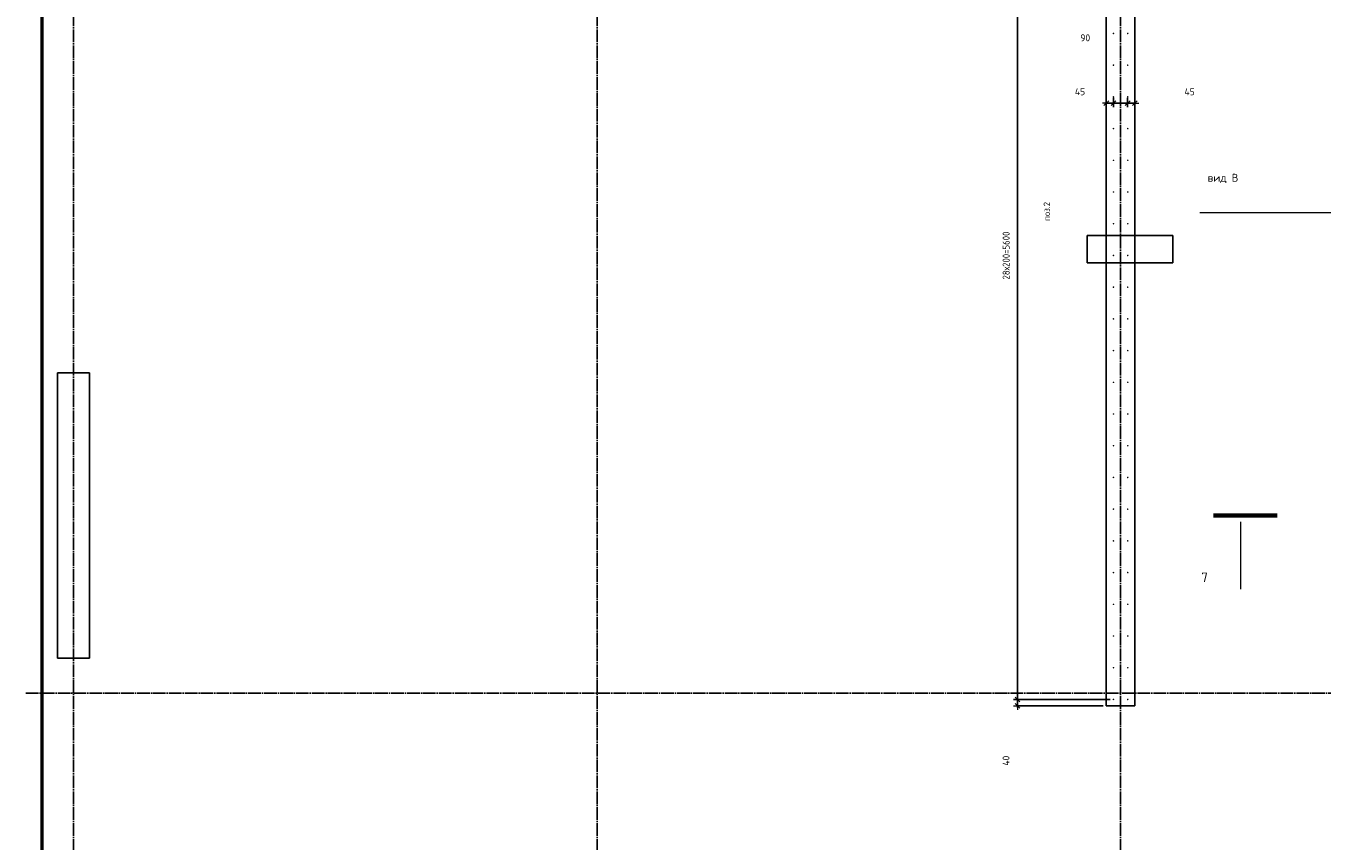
# Model space of a CAD drawing. Header units: millimetres. Extents: x -2258 to 68686, y -2266 to 30725.
# Tile 38 of 83: x 25000 to 33170, y 7467 to 12607. Entities that reach past the tile are written whole.
import ezdxf

# ---------------------------------------------------------------- set-up
doc = ezdxf.new("R2010")
doc.units = ezdxf.units.MM
doc.header["$PDMODE"] = 65
doc.linetypes.add('______11', pattern=[100, 80, -10, 0, -10])
doc.linetypes.add('______5', pattern=[220, 160, -20, 20, -20])
for name, color, linetype, lineweight in [('Standard', 7, 'Continuous', 25), ('Арм.стержн. вертикальными 1', 22, 'Continuous', 35), ('Обозначение разреза_ общее', 7, 'Continuous', 25), ('Размерная линия_ общее', 7, 'Continuous', 13)]:
    doc.layers.add(name, color=color, linetype=linetype, lineweight=lineweight)
doc.layers.add('Осевая линия_ общее', color=7, linetype='______5', lineweight=13, true_color=0xa0a0a0)
doc.styles.add('ISOCPEUR', font='ISOCPEUR')
doc.dimstyles.new('DIMSTYLE_11', dxfattribs={"dimtxt": 44, "dimasz": 50, "dimexe": 0, "dimexo": 0, "dimgap": 22, "dimtad": 2, "dimdec": 0, "dimrnd": 5, "dimzin": 12, "dimdsep": 46, "dimtxsty": 'ISOCPEUR', "dimblk1": 'ALL_ML_STRICH', "dimblk2": 'ALL_ML_STRICH', "dimsah": 1, "dimcen": 0, "dimclrd": 7, "dimclre": 256, "dimclrt": 7, "dimadec": 0, "dimazin": 0, "dimtfac": 1, "dimtdec": 0, "dimtix": 1, "dimtmove": 2, "dimatfit": 3, "dimfxl": 0, "dimtvp": 1.2, "dimtzin": 0, "dimlwd": 0, "dimlwe": -3, "dimarcsym": 0})
doc.dimstyles.new('DIMSTYLE_3', dxfattribs={"dimtxt": 44, "dimasz": 50, "dimexe": 0, "dimexo": 0, "dimgap": 22, "dimtad": 2, "dimdec": 0, "dimrnd": 5, "dimzin": 12, "dimdsep": 46, "dimtxsty": 'ISOCPEUR', "dimblk1": 'ALL_ML_STRICH', "dimblk2": 'ALL_ML_STRICH', "dimsah": 1, "dimcen": 0, "dimclrd": 7, "dimclre": 256, "dimclrt": 7, "dimadec": 0, "dimazin": 0, "dimtfac": 1, "dimtdec": 0, "dimtix": 1, "dimtmove": 2, "dimatfit": 3, "dimfxl": 0, "dimtzin": 0, "dimlwd": 0, "dimlwe": -3, "dimarcsym": 0})

# ---------------------------------------------------------------- blocks, each defined once
blk = doc.blocks.new('ALL_ML_STRICH')
at = {"color": 0, "linetype": 'ByBlock', "lineweight": -2}
for p, q in [((-1, 0), (0.5, 0)), ((-0.3, -0.3), (0.3, 0.3)), ((0, -0.5), (0, 0.5))]:
    blk.add_line(p, q, dxfattribs=at)
blk = doc.blocks.new('*D107')
at = {"layer": 'DEFPOINTS', "color": 7, "linetype": 'Continuous', "lineweight": 13, "transparency": 33554687}
for p in [(31944.5, 12174.7), (31990, 12121), (31990, 12074.2)]:
    blk.add_point(p, dxfattribs=at)
at = {"layer": 'Размерная линия_ общее', "color": 253, "linetype": 'Continuous', "lineweight": -2, "true_color": 0xa0a0a0, "transparency": 33554687}
for p, q in [((31944.5, 12154.7), (31944.5, 12121)), ((31990, 12094.2), (31990, 12121))]:
    blk.add_line(p, q, dxfattribs=at)
at = {"layer": 'Размерная линия_ общее', "color": 7, "linetype": 'Continuous', "lineweight": -2, "transparency": 33554687}
blk.add_line((31990, 12121), (31944.5, 12121), dxfattribs=at)
at = {"layer": 'Размерная линия_ общее', "color": 7, "linetype": 'Continuous', "lineweight": 13, "transparency": 33554687, "xscale": 50, "yscale": 50, "zscale": 50}
for p, rotation in [((31944.5, 12121), 180), ((31990, 12121), 360)]:
    blk.add_blockref('ALL_ML_STRICH', p, dxfattribs=dict(at, rotation=rotation))
at = {"layer": 'Размерная линия_ общее', "color": 7, "linetype": 'Continuous', "lineweight": 13, "transparency": 33554687, "insert": (32334.9, 12192.4), "char_height": 44, "width": 88, "attachment_point": 5, "style": 'ISOCPEUR'}
blk.add_mtext('\\A1;{45}', dxfattribs=at)
blk = doc.blocks.new('*D108')
at = {"layer": 'DEFPOINTS', "color": 7, "linetype": 'Continuous', "lineweight": 13, "transparency": 33554687}
for p in [(31855, 12174.7), (31944.5, 12174.7), (31944.5, 12121)]:
    blk.add_point(p, dxfattribs=at)
at = {"layer": 'Размерная линия_ общее', "color": 253, "linetype": 'Continuous', "lineweight": -2, "true_color": 0xa0a0a0, "transparency": 33554687}
for p, q in [((31855, 12154.7), (31855, 12121)), ((31944.5, 12154.7), (31944.5, 12121))]:
    blk.add_line(p, q, dxfattribs=at)
at = {"layer": 'Размерная линия_ общее', "color": 7, "linetype": 'Continuous', "lineweight": -2, "transparency": 33554687}
blk.add_line((31944.5, 12121), (31855, 12121), dxfattribs=at)
at = {"layer": 'Размерная линия_ общее', "color": 7, "linetype": 'Continuous', "lineweight": 13, "transparency": 33554687, "xscale": 50, "yscale": 50, "zscale": 50}
for p, rotation in [((31855, 12121), 180), ((31944.5, 12121), 360)]:
    blk.add_blockref('ALL_ML_STRICH', p, dxfattribs=dict(at, rotation=rotation))
at = {"layer": 'Размерная линия_ общее', "color": 7, "linetype": 'Continuous', "lineweight": 13, "transparency": 33554687, "insert": (31677.2, 12532.3), "char_height": 44, "width": 88, "attachment_point": 5, "style": 'ISOCPEUR'}
blk.add_mtext('\\A1;{90}', dxfattribs=at)
blk = doc.blocks.new('*D109')
at = {"layer": 'DEFPOINTS', "color": 7, "linetype": 'Continuous', "lineweight": 13, "transparency": 33554687}
for p in [(31855, 12174.7), (31855, 12121), (31810, 12074.2)]:
    blk.add_point(p, dxfattribs=at)
at = {"layer": 'Размерная линия_ общее', "color": 253, "linetype": 'Continuous', "lineweight": -2, "true_color": 0xa0a0a0, "transparency": 33554687}
for p, q in [((31810, 12094.2), (31810, 12121)), ((31855, 12154.7), (31855, 12121))]:
    blk.add_line(p, q, dxfattribs=at)
at = {"layer": 'Размерная линия_ общее', "color": 7, "linetype": 'Continuous', "lineweight": -2, "transparency": 33554687}
blk.add_line((31855, 12121), (31810, 12121), dxfattribs=at)
at = {"layer": 'Размерная линия_ общее', "color": 7, "linetype": 'Continuous', "lineweight": 13, "transparency": 33554687, "xscale": 50, "yscale": 50, "zscale": 50}
for p, rotation in [((31810, 12121), 180), ((31855, 12121), 360)]:
    blk.add_blockref('ALL_ML_STRICH', p, dxfattribs=dict(at, rotation=rotation))
at = {"layer": 'Размерная линия_ общее', "color": 7, "linetype": 'Continuous', "lineweight": 13, "transparency": 33554687, "insert": (31644.2, 12192.6), "char_height": 44, "width": 88, "attachment_point": 5, "style": 'ISOCPEUR'}
blk.add_mtext('\\A1;{45}', dxfattribs=at)
blk = doc.blocks.new('*D152')
at = {"layer": 'DEFPOINTS', "color": 7, "linetype": 'Continuous', "lineweight": 13, "transparency": 33554687}
for p in [(31855, 8360), (31250.5, 8320), (31810, 8320)]:
    blk.add_point(p, dxfattribs=at)
at = {"layer": 'Размерная линия_ общее', "color": 253, "linetype": 'Continuous', "lineweight": -2, "true_color": 0xa0a0a0, "transparency": 33554687}
for p, q in [((31835, 8360), (31250.5, 8360)), ((31790, 8320), (31250.5, 8320))]:
    blk.add_line(p, q, dxfattribs=at)
at = {"layer": 'Размерная линия_ общее', "color": 7, "linetype": 'Continuous', "lineweight": -2, "transparency": 33554687}
blk.add_line((31250.5, 8320), (31250.5, 8360), dxfattribs=at)
at = {"layer": 'Размерная линия_ общее', "color": 7, "linetype": 'Continuous', "lineweight": 13, "transparency": 33554687, "xscale": 50, "yscale": 50, "zscale": 50}
for p, rotation in [((31250.5, 8360), 90), ((31250.5, 8320), 270)]:
    blk.add_blockref('ALL_ML_STRICH', p, dxfattribs=dict(at, rotation=rotation))
at = {"layer": 'Размерная линия_ общее', "color": 7, "linetype": 'Continuous', "lineweight": 13, "transparency": 33554687, "insert": (31177.8, 7973.8), "char_height": 44, "width": 88, "attachment_point": 5, "rotation": 90, "style": 'ISOCPEUR'}
blk.add_mtext('\\A1;{40}', dxfattribs=at)
blk = doc.blocks.new('*D153')
at = {"layer": 'DEFPOINTS', "color": 7, "linetype": 'Continuous', "lineweight": 13, "transparency": 33554687}
for p in [(31855, 13960), (31250.5, 8360), (31855, 8360)]:
    blk.add_point(p, dxfattribs=at)
at = {"layer": 'Размерная линия_ общее', "color": 253, "linetype": 'Continuous', "lineweight": -2, "true_color": 0xa0a0a0, "transparency": 33554687}
for p, q in [((31835, 13960), (31250.5, 13960)), ((31835, 8360), (31250.5, 8360))]:
    blk.add_line(p, q, dxfattribs=at)
at = {"layer": 'Размерная линия_ общее', "color": 7, "linetype": 'Continuous', "lineweight": -2, "transparency": 33554687}
blk.add_line((31250.5, 8360), (31250.5, 13960), dxfattribs=at)
at = {"layer": 'Размерная линия_ общее', "color": 7, "linetype": 'Continuous', "lineweight": 13, "transparency": 33554687, "xscale": 50, "yscale": 50, "zscale": 50}
for p, rotation in [((31250.5, 13960), 90), ((31250.5, 8360), 270)]:
    blk.add_blockref('ALL_ML_STRICH', p, dxfattribs=dict(at, rotation=rotation))
at = {"layer": 'Размерная линия_ общее', "color": 7, "linetype": 'Continuous', "lineweight": 13, "transparency": 33554687, "insert": (31156.5, 11008), "char_height": 44, "width": 2.2, "attachment_point": 1, "rotation": 90, "line_spacing_factor": 0.60241, "style": 'ISOCPEUR'}
blk.add_mtext('\\W0.91;28х200=5600', dxfattribs=at)

msp = doc.modelspace()

# ---------------------------------------------------------------- hatches: boundary and pattern name
at = {"layer": 'Арм.стержн. вертикальными 1', "linetype": 'Continuous', "lineweight": 50, "transparency": 33554687}
for points in [[(31860, 12560), (31859.6, 12561.9), (31858.5, 12563.5), (31856.9, 12564.6), (31855, 12565), (31853.1, 12564.6), (31851.5, 12563.5), (31850.4, 12561.9), (31850, 12560), (31850.4, 12558.1), (31851.5, 12556.5), (31853.1, 12555.4), (31855, 12555), (31856.9, 12555.4), (31858.5, 12556.5), (31859.6, 12558.1)], [(31950, 12560), (31949.6, 12561.9), (31948.5, 12563.5), (31946.9, 12564.6), (31945, 12565), (31943.1, 12564.6), (31941.5, 12563.5), (31940.4, 12561.9), (31940, 12560), (31940.4, 12558.1), (31941.5, 12556.5), (31943.1, 12555.4), (31945, 12555), (31946.9, 12555.4), (31948.5, 12556.5), (31949.6, 12558.1)], [(31860, 12360), (31859.6, 12361.9), (31858.5, 12363.5), (31856.9, 12364.6), (31855, 12365), (31853.1, 12364.6), (31851.5, 12363.5), (31850.4, 12361.9), (31850, 12360), (31850.4, 12358.1), (31851.5, 12356.5), (31853.1, 12355.4), (31855, 12355), (31856.9, 12355.4), (31858.5, 12356.5), (31859.6, 12358.1)], [(31950, 12360), (31949.6, 12361.9), (31948.5, 12363.5), (31946.9, 12364.6), (31945, 12365), (31943.1, 12364.6), (31941.5, 12363.5), (31940.4, 12361.9), (31940, 12360), (31940.4, 12358.1), (31941.5, 12356.5), (31943.1, 12355.4), (31945, 12355), (31946.9, 12355.4), (31948.5, 12356.5), (31949.6, 12358.1)], [(31860, 12160), (31859.6, 12161.9), (31858.5, 12163.5), (31856.9, 12164.6), (31855, 12165), (31853.1, 12164.6), (31851.5, 12163.5), (31850.4, 12161.9), (31850, 12160), (31850.4, 12158.1), (31851.5, 12156.5), (31853.1, 12155.4), (31855, 12155), (31856.9, 12155.4), (31858.5, 12156.5), (31859.6, 12158.1)], [(31950, 12160), (31949.6, 12161.9), (31948.5, 12163.5), (31946.9, 12164.6), (31945, 12165), (31943.1, 12164.6), (31941.5, 12163.5), (31940.4, 12161.9), (31940, 12160), (31940.4, 12158.1), (31941.5, 12156.5), (31943.1, 12155.4), (31945, 12155), (31946.9, 12155.4), (31948.5, 12156.5), (31949.6, 12158.1)], [(31860, 11960), (31859.6, 11961.9), (31858.5, 11963.5), (31856.9, 11964.6), (31855, 11965), (31853.1, 11964.6), (31851.5, 11963.5), (31850.4, 11961.9), (31850, 11960), (31850.4, 11958.1), (31851.5, 11956.5), (31853.1, 11955.4), (31855, 11955), (31856.9, 11955.4), (31858.5, 11956.5), (31859.6, 11958.1)], [(31950, 11960), (31949.6, 11961.9), (31948.5, 11963.5), (31946.9, 11964.6), (31945, 11965), (31943.1, 11964.6), (31941.5, 11963.5), (31940.4, 11961.9), (31940, 11960), (31940.4, 11958.1), (31941.5, 11956.5), (31943.1, 11955.4), (31945, 11955), (31946.9, 11955.4), (31948.5, 11956.5), (31949.6, 11958.1)], [(31860, 11760), (31859.6, 11761.9), (31858.5, 11763.5), (31856.9, 11764.6), (31855, 11765), (31853.1, 11764.6), (31851.5, 11763.5), (31850.4, 11761.9), (31850, 11760), (31850.4, 11758.1), (31851.5, 11756.5), (31853.1, 11755.4), (31855, 11755), (31856.9, 11755.4), (31858.5, 11756.5), (31859.6, 11758.1)], [(31950, 11760), (31949.6, 11761.9), (31948.5, 11763.5), (31946.9, 11764.6), (31945, 11765), (31943.1, 11764.6), (31941.5, 11763.5), (31940.4, 11761.9), (31940, 11760), (31940.4, 11758.1), (31941.5, 11756.5), (31943.1, 11755.4), (31945, 11755), (31946.9, 11755.4), (31948.5, 11756.5), (31949.6, 11758.1)], [(31860, 11560), (31859.6, 11561.9), (31858.5, 11563.5), (31856.9, 11564.6), (31855, 11565), (31853.1, 11564.6), (31851.5, 11563.5), (31850.4, 11561.9), (31850, 11560), (31850.4, 11558.1), (31851.5, 11556.5), (31853.1, 11555.4), (31855, 11555), (31856.9, 11555.4), (31858.5, 11556.5), (31859.6, 11558.1)], [(31950, 11560), (31949.6, 11561.9), (31948.5, 11563.5), (31946.9, 11564.6), (31945, 11565), (31943.1, 11564.6), (31941.5, 11563.5), (31940.4, 11561.9), (31940, 11560), (31940.4, 11558.1), (31941.5, 11556.5), (31943.1, 11555.4), (31945, 11555), (31946.9, 11555.4), (31948.5, 11556.5), (31949.6, 11558.1)], [(31860, 11360), (31859.6, 11361.9), (31858.5, 11363.5), (31856.9, 11364.6), (31855, 11365), (31853.1, 11364.6), (31851.5, 11363.5), (31850.4, 11361.9), (31850, 11360), (31850.4, 11358.1), (31851.5, 11356.5), (31853.1, 11355.4), (31855, 11355), (31856.9, 11355.4), (31858.5, 11356.5), (31859.6, 11358.1)], [(31950, 11360), (31949.6, 11361.9), (31948.5, 11363.5), (31946.9, 11364.6), (31945, 11365), (31943.1, 11364.6), (31941.5, 11363.5), (31940.4, 11361.9), (31940, 11360), (31940.4, 11358.1), (31941.5, 11356.5), (31943.1, 11355.4), (31945, 11355), (31946.9, 11355.4), (31948.5, 11356.5), (31949.6, 11358.1)], [(31860, 11160), (31859.6, 11161.9), (31858.5, 11163.5), (31856.9, 11164.6), (31855, 11165), (31853.1, 11164.6), (31851.5, 11163.5), (31850.4, 11161.9), (31850, 11160), (31850.4, 11158.1), (31851.5, 11156.5), (31853.1, 11155.4), (31855, 11155), (31856.9, 11155.4), (31858.5, 11156.5), (31859.6, 11158.1)], [(31950, 11160), (31949.6, 11161.9), (31948.5, 11163.5), (31946.9, 11164.6), (31945, 11165), (31943.1, 11164.6), (31941.5, 11163.5), (31940.4, 11161.9), (31940, 11160), (31940.4, 11158.1), (31941.5, 11156.5), (31943.1, 11155.4), (31945, 11155), (31946.9, 11155.4), (31948.5, 11156.5), (31949.6, 11158.1)], [(31860, 10960), (31859.6, 10961.9), (31858.5, 10963.5), (31856.9, 10964.6), (31855, 10965), (31853.1, 10964.6), (31851.5, 10963.5), (31850.4, 10961.9), (31850, 10960), (31850.4, 10958.1), (31851.5, 10956.5), (31853.1, 10955.4), (31855, 10955), (31856.9, 10955.4), (31858.5, 10956.5), (31859.6, 10958.1)], [(31950, 10960), (31949.6, 10961.9), (31948.5, 10963.5), (31946.9, 10964.6), (31945, 10965), (31943.1, 10964.6), (31941.5, 10963.5), (31940.4, 10961.9), (31940, 10960), (31940.4, 10958.1), (31941.5, 10956.5), (31943.1, 10955.4), (31945, 10955), (31946.9, 10955.4), (31948.5, 10956.5), (31949.6, 10958.1)], [(31860, 10760), (31859.6, 10761.9), (31858.5, 10763.5), (31856.9, 10764.6), (31855, 10765), (31853.1, 10764.6), (31851.5, 10763.5), (31850.4, 10761.9), (31850, 10760), (31850.4, 10758.1), (31851.5, 10756.5), (31853.1, 10755.4), (31855, 10755), (31856.9, 10755.4), (31858.5, 10756.5), (31859.6, 10758.1)], [(31950, 10760), (31949.6, 10761.9), (31948.5, 10763.5), (31946.9, 10764.6), (31945, 10765), (31943.1, 10764.6), (31941.5, 10763.5), (31940.4, 10761.9), (31940, 10760), (31940.4, 10758.1), (31941.5, 10756.5), (31943.1, 10755.4), (31945, 10755), (31946.9, 10755.4), (31948.5, 10756.5), (31949.6, 10758.1)], [(31860, 10560), (31859.6, 10561.9), (31858.5, 10563.5), (31856.9, 10564.6), (31855, 10565), (31853.1, 10564.6), (31851.5, 10563.5), (31850.4, 10561.9), (31850, 10560), (31850.4, 10558.1), (31851.5, 10556.5), (31853.1, 10555.4), (31855, 10555), (31856.9, 10555.4), (31858.5, 10556.5), (31859.6, 10558.1)], [(31950, 10560), (31949.6, 10561.9), (31948.5, 10563.5), (31946.9, 10564.6), (31945, 10565), (31943.1, 10564.6), (31941.5, 10563.5), (31940.4, 10561.9), (31940, 10560), (31940.4, 10558.1), (31941.5, 10556.5), (31943.1, 10555.4), (31945, 10555), (31946.9, 10555.4), (31948.5, 10556.5), (31949.6, 10558.1)], [(31860, 10360), (31859.6, 10361.9), (31858.5, 10363.5), (31856.9, 10364.6), (31855, 10365), (31853.1, 10364.6), (31851.5, 10363.5), (31850.4, 10361.9), (31850, 10360), (31850.4, 10358.1), (31851.5, 10356.5), (31853.1, 10355.4), (31855, 10355), (31856.9, 10355.4), (31858.5, 10356.5), (31859.6, 10358.1)], [(31950, 10360), (31949.6, 10361.9), (31948.5, 10363.5), (31946.9, 10364.6), (31945, 10365), (31943.1, 10364.6), (31941.5, 10363.5), (31940.4, 10361.9), (31940, 10360), (31940.4, 10358.1), (31941.5, 10356.5), (31943.1, 10355.4), (31945, 10355), (31946.9, 10355.4), (31948.5, 10356.5), (31949.6, 10358.1)], [(31860, 10160), (31859.6, 10161.9), (31858.5, 10163.5), (31856.9, 10164.6), (31855, 10165), (31853.1, 10164.6), (31851.5, 10163.5), (31850.4, 10161.9), (31850, 10160), (31850.4, 10158.1), (31851.5, 10156.5), (31853.1, 10155.4), (31855, 10155), (31856.9, 10155.4), (31858.5, 10156.5), (31859.6, 10158.1)], [(31950, 10160), (31949.6, 10161.9), (31948.5, 10163.5), (31946.9, 10164.6), (31945, 10165), (31943.1, 10164.6), (31941.5, 10163.5), (31940.4, 10161.9), (31940, 10160), (31940.4, 10158.1), (31941.5, 10156.5), (31943.1, 10155.4), (31945, 10155), (31946.9, 10155.4), (31948.5, 10156.5), (31949.6, 10158.1)], [(31860, 9960), (31859.6, 9961.9), (31858.5, 9963.5), (31856.9, 9964.6), (31855, 9965), (31853.1, 9964.6), (31851.5, 9963.5), (31850.4, 9961.9), (31850, 9960), (31850.4, 9958.1), (31851.5, 9956.5), (31853.1, 9955.4), (31855, 9955), (31856.9, 9955.4), (31858.5, 9956.5), (31859.6, 9958.1)], [(31950, 9960), (31949.6, 9961.9), (31948.5, 9963.5), (31946.9, 9964.6), (31945, 9965), (31943.1, 9964.6), (31941.5, 9963.5), (31940.4, 9961.9), (31940, 9960), (31940.4, 9958.1), (31941.5, 9956.5), (31943.1, 9955.4), (31945, 9955), (31946.9, 9955.4), (31948.5, 9956.5), (31949.6, 9958.1)], [(31860, 9760), (31859.6, 9761.9), (31858.5, 9763.5), (31856.9, 9764.6), (31855, 9765), (31853.1, 9764.6), (31851.5, 9763.5), (31850.4, 9761.9), (31850, 9760), (31850.4, 9758.1), (31851.5, 9756.5), (31853.1, 9755.4), (31855, 9755), (31856.9, 9755.4), (31858.5, 9756.5), (31859.6, 9758.1)], [(31950, 9760), (31949.6, 9761.9), (31948.5, 9763.5), (31946.9, 9764.6), (31945, 9765), (31943.1, 9764.6), (31941.5, 9763.5), (31940.4, 9761.9), (31940, 9760), (31940.4, 9758.1), (31941.5, 9756.5), (31943.1, 9755.4), (31945, 9755), (31946.9, 9755.4), (31948.5, 9756.5), (31949.6, 9758.1)], [(31860, 9560), (31859.6, 9561.9), (31858.5, 9563.5), (31856.9, 9564.6), (31855, 9565), (31853.1, 9564.6), (31851.5, 9563.5), (31850.4, 9561.9), (31850, 9560), (31850.4, 9558.1), (31851.5, 9556.5), (31853.1, 9555.4), (31855, 9555), (31856.9, 9555.4), (31858.5, 9556.5), (31859.6, 9558.1)], [(31950, 9560), (31949.6, 9561.9), (31948.5, 9563.5), (31946.9, 9564.6), (31945, 9565), (31943.1, 9564.6), (31941.5, 9563.5), (31940.4, 9561.9), (31940, 9560), (31940.4, 9558.1), (31941.5, 9556.5), (31943.1, 9555.4), (31945, 9555), (31946.9, 9555.4), (31948.5, 9556.5), (31949.6, 9558.1)], [(31860, 9360), (31859.6, 9361.9), (31858.5, 9363.5), (31856.9, 9364.6), (31855, 9365), (31853.1, 9364.6), (31851.5, 9363.5), (31850.4, 9361.9), (31850, 9360), (31850.4, 9358.1), (31851.5, 9356.5), (31853.1, 9355.4), (31855, 9355), (31856.9, 9355.4), (31858.5, 9356.5), (31859.6, 9358.1)], [(31950, 9360), (31949.6, 9361.9), (31948.5, 9363.5), (31946.9, 9364.6), (31945, 9365), (31943.1, 9364.6), (31941.5, 9363.5), (31940.4, 9361.9), (31940, 9360), (31940.4, 9358.1), (31941.5, 9356.5), (31943.1, 9355.4), (31945, 9355), (31946.9, 9355.4), (31948.5, 9356.5), (31949.6, 9358.1)], [(31860, 9160), (31859.6, 9161.9), (31858.5, 9163.5), (31856.9, 9164.6), (31855, 9165), (31853.1, 9164.6), (31851.5, 9163.5), (31850.4, 9161.9), (31850, 9160), (31850.4, 9158.1), (31851.5, 9156.5), (31853.1, 9155.4), (31855, 9155), (31856.9, 9155.4), (31858.5, 9156.5), (31859.6, 9158.1)], [(31950, 9160), (31949.6, 9161.9), (31948.5, 9163.5), (31946.9, 9164.6), (31945, 9165), (31943.1, 9164.6), (31941.5, 9163.5), (31940.4, 9161.9), (31940, 9160), (31940.4, 9158.1), (31941.5, 9156.5), (31943.1, 9155.4), (31945, 9155), (31946.9, 9155.4), (31948.5, 9156.5), (31949.6, 9158.1)], [(31860, 8960), (31859.6, 8961.9), (31858.5, 8963.5), (31856.9, 8964.6), (31855, 8965), (31853.1, 8964.6), (31851.5, 8963.5), (31850.4, 8961.9), (31850, 8960), (31850.4, 8958.1), (31851.5, 8956.5), (31853.1, 8955.4), (31855, 8955), (31856.9, 8955.4), (31858.5, 8956.5), (31859.6, 8958.1)], [(31950, 8960), (31949.6, 8961.9), (31948.5, 8963.5), (31946.9, 8964.6), (31945, 8965), (31943.1, 8964.6), (31941.5, 8963.5), (31940.4, 8961.9), (31940, 8960), (31940.4, 8958.1), (31941.5, 8956.5), (31943.1, 8955.4), (31945, 8955), (31946.9, 8955.4), (31948.5, 8956.5), (31949.6, 8958.1)], [(31860, 8760), (31859.6, 8761.9), (31858.5, 8763.5), (31856.9, 8764.6), (31855, 8765), (31853.1, 8764.6), (31851.5, 8763.5), (31850.4, 8761.9), (31850, 8760), (31850.4, 8758.1), (31851.5, 8756.5), (31853.1, 8755.4), (31855, 8755), (31856.9, 8755.4), (31858.5, 8756.5), (31859.6, 8758.1)], [(31950, 8760), (31949.6, 8761.9), (31948.5, 8763.5), (31946.9, 8764.6), (31945, 8765), (31943.1, 8764.6), (31941.5, 8763.5), (31940.4, 8761.9), (31940, 8760), (31940.4, 8758.1), (31941.5, 8756.5), (31943.1, 8755.4), (31945, 8755), (31946.9, 8755.4), (31948.5, 8756.5), (31949.6, 8758.1)], [(31860, 8560), (31859.6, 8561.9), (31858.5, 8563.5), (31856.9, 8564.6), (31855, 8565), (31853.1, 8564.6), (31851.5, 8563.5), (31850.4, 8561.9), (31850, 8560), (31850.4, 8558.1), (31851.5, 8556.5), (31853.1, 8555.4), (31855, 8555), (31856.9, 8555.4), (31858.5, 8556.5), (31859.6, 8558.1)], [(31950, 8560), (31949.6, 8561.9), (31948.5, 8563.5), (31946.9, 8564.6), (31945, 8565), (31943.1, 8564.6), (31941.5, 8563.5), (31940.4, 8561.9), (31940, 8560), (31940.4, 8558.1), (31941.5, 8556.5), (31943.1, 8555.4), (31945, 8555), (31946.9, 8555.4), (31948.5, 8556.5), (31949.6, 8558.1)], [(31860, 8360), (31859.6, 8361.9), (31858.5, 8363.5), (31856.9, 8364.6), (31855, 8365), (31853.1, 8364.6), (31851.5, 8363.5), (31850.4, 8361.9), (31850, 8360), (31850.4, 8358.1), (31851.5, 8356.5), (31853.1, 8355.4), (31855, 8355), (31856.9, 8355.4), (31858.5, 8356.5), (31859.6, 8358.1)], [(31950, 8360), (31949.6, 8361.9), (31948.5, 8363.5), (31946.9, 8364.6), (31945, 8365), (31943.1, 8364.6), (31941.5, 8363.5), (31940.4, 8361.9), (31940, 8360), (31940.4, 8358.1), (31941.5, 8356.5), (31943.1, 8355.4), (31945, 8355), (31946.9, 8355.4), (31948.5, 8356.5), (31949.6, 8358.1)]]:
    msp.add_hatch(color=4, dxfattribs=at).paths.add_polyline_path(points)

# ---------------------------------------------------------------- linework, layer by layer
at = {"color": 7, "linetype": 'Continuous', "lineweight": 25, "transparency": 33554687}
for p, q in [((31810, 8320), (31810, 14100)), ((31990, 14100), (31990, 8320)), ((25200, 8620), (25200, 10420)), ((25200, 10420), (25400, 10420)), ((25400, 10420), (25400, 8620)), ((25400, 8620), (25200, 8620)), ((31990, 8320), (31810, 8320))]:
    msp.add_line(p, q, dxfattribs=at)
at = {"layer": 'Standard', "color": 52, "linetype": 'Continuous', "lineweight": -3, "transparency": 33554687}
for p, q in [((31689.8, 11113.4), (31689.8, 11284.7)), ((31689.8, 11284.7), (32229.8, 11284.7)), ((31689.8, 11113.4), (31689.8, 11284.7)), ((31689.8, 11284.7), (32229.8, 11284.7)), ((32229.8, 11284.7), (32229.8, 11113.4)), ((32229.8, 11284.7), (32229.8, 11113.4)), ((32229.8, 11113.4), (31689.8, 11113.4)), ((32229.8, 11113.4), (31689.8, 11113.4))]:
    msp.add_line(p, q, dxfattribs=at)
at = {"layer": 'Standard', "color": 7, "linetype": 'Continuous', "lineweight": 50, "transparency": 33554687}
msp.add_lwpolyline([(25100, -350), (67580, -350), (67580, 16020), (25100, 16020), (25100, -350)], dxfattribs=at)
at = {"layer": 'Обозначение разреза_ общее', "color": 7, "linetype": 'Continuous', "lineweight": 13, "transparency": 33554687}
for p, q in [((33739.3, 11429), (32399.3, 11429)), ((32656.5, 9479.6), (32656.5, 9055.6))]:
    msp.add_line(p, q, dxfattribs=at)
at = {"layer": 'Обозначение разреза_ общее', "color": 7, "linetype": 'Continuous', "lineweight": 70, "transparency": 33554687}
msp.add_line((32887.2, 9519.6), (32485.2, 9519.6), dxfattribs=at)
at = {"layer": 'Осевая линия_ общее', "color": 253, "linetype": '______11', "lineweight": -3, "true_color": 0xa0a0a0, "transparency": 33554687}
for p, q in [((25300, 16188.5), (25300, -2123)), ((28600, 16188.5), (28600, -2123)), ((31900, 16188.5), (31900, -2123)), ((25000, 8400), (68563.9, 8400))]:
    msp.add_line(p, q, dxfattribs=at)

# ---------------------------------------------------------------- texts
at = {"layer": 'Standard', "color": 7, "linetype": 'Continuous', "lineweight": 13, "transparency": 33554687, "insert": (31434.8, 11437.5), "char_height": 40, "width": 140.769, "attachment_point": 5, "rotation": 90, "style": 'ISOCPEUR'}
msp.add_mtext('\\A1;{\\fISOCPEUR|i0|b0;\\H40.000000;\\W1.000000;\\C7;поз.2}\\P', dxfattribs=at)
at = {"layer": 'Обозначение разреза_ общее', "color": 7, "linetype": 'Continuous', "lineweight": 13, "transparency": 33554687, "style": 'ISOCPEUR'}
for s, insert, char_height, width, attachment_point in [('\\A1;{\\fISOCPEUR|i0|b0;\\H50.000000;\\W1.000000;\\C7;вид В}\\P', (32448.5, 11645.7), 50, 198.649, 4), ('\\A1;{\\fISOCPEUR|i0|b0;\\H60.000000;\\W1.000000;\\C7;7}\\P', (32408.1, 9100.1), 60, 65.333, 7)]:
    msp.add_mtext(s, dxfattribs=dict(at, insert=insert, char_height=char_height, width=width, attachment_point=attachment_point))

# ---------------------------------------------------------------- dimensions: what is measured, and where the dimension line sits
at = {"layer": 'Размерная линия_ общее', "color": 7, "linetype": 'Continuous', "lineweight": 13, "transparency": 33554687}
dim = msp.add_linear_dim(base=(31250.5, 13960), p1=(31835, 8360), p2=(31835, 13960), angle=90, text='\\W0.91;28х200=5600', dimstyle='DIMSTYLE_3', override={"dimpost": '<>', "dimclrd": 7, "dimclre": 253, "dimclrt": 7, "dimlwd": 0, "dimlwe": 65533}, dxfattribs=at)
dim.commit()
dim.dimension.update_dxf_attribs({"geometry": '*D153', "text_midpoint": (31228.5, 11160), "dimtype": 160})
for base, p1, p2, angle, picture, middle in [((31854.9997, 12120.9818), (31944.531, 12154.6822), (31854.9997, 12154.6822), 180, '*D108', (31677.1915, 12532.3233)), ((31810, 12121), (31855, 12154.7), (31810, 12094.2), 180, '*D109', (31644.2, 12192.6)), ((31944.531, 12120.9818), (31990, 12094.1943), (31944.531, 12154.6822), 180, '*D107', (32334.8756, 12192.3657)), ((31250.5, 8360), (31790, 8320), (31835, 8360), 90, '*D152', (31177.8, 7973.8))]:
    dim = msp.add_linear_dim(base=base, p1=p1, p2=p2, angle=angle, dimstyle='DIMSTYLE_11', override={"dimpost": '<>', "dimclrd": 7, "dimclre": 253, "dimclrt": 7, "dimlwd": 0, "dimlwe": 65533}, dxfattribs=at)
    dim.commit()
    dim.dimension.update_dxf_attribs({"geometry": picture, "text_midpoint": middle, "dimtype": 160})

doc.saveas('drawing.dxf')
